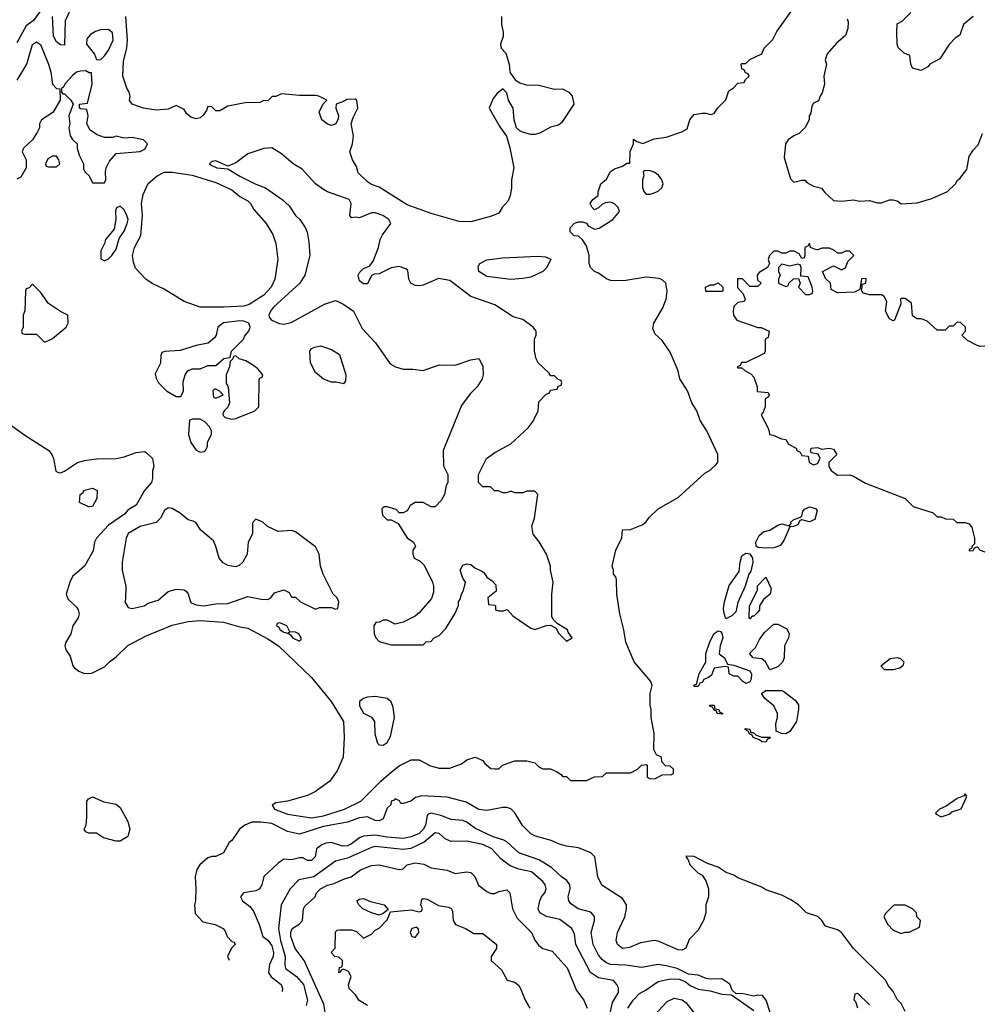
# Model space of a CAD drawing. Header units: inches. Extents: x 2348341 to 2479810, y 460419 to 613669.
# Tile 134 of 256: x 2363705 to 2368532, y 511830 to 516773. Entities that reach past the tile are written whole.
import ezdxf

# ---------------------------------------------------------------- set-up
doc = ezdxf.new("R2010")
doc.units = ezdxf.units.IN
doc.header["$MEASUREMENT"] = 0
doc.layers.add('C3561', color=7, linetype='Continuous')

msp = doc.modelspace()

# ---------------------------------------------------------------- linework, layer by layer
at = {"layer": 'C3561', "color": 2}
for points, elevation in [([(2363659, 514739), (2363730, 514687.3), (2363850.5, 514610.5), (2363866.8, 514590), (2363874.8, 514570), (2363887.1, 514507.1), (2363899.6, 514499.6), (2363910, 514498), (2363930, 514506.8), (2363995.3, 514550), (2364030, 514560.5), (2364090, 514568.2), (2364189.4, 514570.6), (2364230, 514578.8), (2364290, 514601), (2364330, 514604.7), (2364339.8, 514599.8), (2364371.3, 514570), (2364378, 514530), (2364371.1, 514508.9), (2364371, 514470), (2364366, 514450), (2364331, 514410), (2364290, 514335.3), (2364250, 514313.2), (2364230.7, 514290), (2364150, 514236), (2364090.8, 514170), (2364080.7, 514150), (2364073.7, 514106.3), (2364030.9, 514029.1), (2363970, 513978), (2363956, 513950), (2363938, 513890), (2363946.4, 513866.4), (2363990, 513824.7), (2363998.8, 513810), (2364002.8, 513790), (2363998.8, 513770), (2363971.3, 513730), (2363961, 513690), (2363935.3, 513644.7), (2363931, 513630), (2363936, 513610), (2363958, 513578), (2363971, 513530), (2363979.8, 513519.8), (2364002.5, 513502.5), (2364030, 513491.3), (2364067.3, 513492.7), (2364130, 513524.7), (2364155.3, 513550), (2364190, 513574.8), (2364247.9, 513632.1), (2364340.1, 513679.9), (2364470, 513733.4), (2364550, 513752), (2364610, 513757), (2364728.3, 513748.3), (2364810, 513724.9), (2364850, 513718), (2364950, 513665.3), (2365003.8, 513630), (2365170.4, 513470), (2365268, 513350), (2365330.5, 513250), (2365334.4, 513170), (2365328, 513070), (2365297.7, 513002.3), (2365262, 512950), (2365190, 512898.4), (2365150, 512878.4), (2365050, 512849.3), (2364990, 512842), (2364972, 512830), (2364984.7, 512810), (2365050, 512784.4), (2365170, 512766.7), (2365230, 512775.8), (2365335.3, 512810), (2365417.2, 512850), (2365517.2, 512950), (2365570, 512994.8), (2365610, 513026.8), (2365670, 513058), (2365710, 513058), (2365767.1, 513027.1), (2365810, 513016), (2365864.7, 513015.3), (2365923.1, 513036.9), (2365950, 513058), (2365991.3, 513071.3), (2366030, 513054), (2366039.6, 513039.6), (2366070, 513014), (2366090, 513012), (2366110, 513012), (2366129, 513031), (2366190, 513052), (2366250, 513052), (2366290, 513042), (2366310, 513022), (2366330, 513012), (2366370, 513012), (2366399.6, 512999.6), (2366423.6, 512983.6), (2366430, 512974), (2366450, 512974), (2366470, 512954), (2366550, 512954), (2366590, 512972), (2366630, 512974), (2366650, 512992), (2366770, 512992), (2366806, 513010), (2366826, 513030), (2366850, 513034), (2366854, 513030), (2366854, 512970), (2366870, 512962), (2366896.4, 512963.6), (2366930, 512982), (2366976.4, 512983.6), (2366986, 512990), (2366986, 513010), (2366970, 513026), (2366947.3, 513027.3), (2366927.3, 513047.3), (2366926, 513070), (2366902, 513082), (2366888.7, 513108.7), (2366889, 513190), (2366875.3, 513270), (2366875.3, 513310), (2366868.9, 513331.1), (2366868.7, 513390), (2366879, 513430), (2366872.7, 513450), (2366789.4, 513550), (2366747.9, 513647.9), (2366738, 513710), (2366717, 513790), (2366702.7, 513890), (2366700.4, 513960.4), (2366696.4, 513976.4), (2366686, 513990), (2366686, 514010), (2366678, 514030), (2366698, 514110), (2366727.3, 514172.7), (2366730, 514212), (2366770, 514214), (2366830, 514238), (2366848, 514250), (2366865.2, 514274.8), (2366910, 514318), (2367010, 514374.8), (2367143.1, 514496.9), (2367170, 514512), (2367200.4, 514539.6), (2367208.4, 514551.6), (2367208.7, 514590), (2367154, 514710), (2367121.2, 514761.2), (2367103.7, 514810), (2367079.3, 514850), (2367057.2, 514910), (2367018, 514970), (2367009.4, 515010), (2366970, 515104), (2366930, 515162), (2366894.6, 515194.6), (2366883.1, 515223.1), (2366888.7, 515250), (2366932.9, 515327.1), (2366949, 515370), (2366954, 515410), (2366948, 515450), (2366930, 515468), (2366914, 515474), (2366850, 515481.2), (2366737.3, 515462.7), (2366670, 515463.7), (2366650, 515472.3), (2366610, 515501.2), (2366589.4, 515509.4), (2366569.3, 515529.3), (2366564, 515550), (2366564, 515590), (2366550, 515638), (2366530, 515668), (2366510, 515686), (2366488.4, 515688.4), (2366468, 515708), (2366468.4, 515728.4), (2366490, 515751.3), (2366510, 515758), (2366530, 515758), (2366550, 515752), (2366558, 515738), (2366590, 515721), (2366612.9, 515727.1), (2366682, 515770), (2366715.3, 515810), (2366708.7, 515830), (2366690, 515848.7), (2366670, 515857.2), (2366645.4, 515854.6), (2366630, 515848), (2366610, 515828), (2366590, 515818), (2366578, 515830), (2366569, 515850), (2366582, 515870), (2366608, 515890), (2366608.7, 515908.7), (2366622, 515950), (2366650, 515972), (2366670, 516012), (2366690, 516024.7), (2366730, 516038), (2366752.7, 516052.7), (2366767.3, 516052.7), (2366769.1, 516110.9), (2366786, 516150), (2366786, 516174), (2366802, 516162), (2366832, 516152), (2366890, 516174.8), (2366950, 516182.8), (2367029.1, 516210.9), (2367055.3, 516224.7), (2367069, 516270), (2367090, 516298), (2367130, 516304.7), (2367150, 516304.7), (2367170, 516298), (2367190, 516302), (2367209.3, 516330.7), (2367248.9, 516371.1), (2367264, 516416), (2367286, 516430), (2367310, 516454), (2367342, 516458), (2367347.3, 516472.7), (2367366, 516490), (2367362, 516502), (2367347.3, 516507.3), (2367342, 516522), (2367330, 516526), (2367326, 516550), (2367330, 516554), (2367350, 516554), (2367370, 516574), (2367430, 516602), (2367442, 516630), (2367485.6, 516674.4), (2367505.2, 516714.8), (2367605.6, 516854.4)], 142), ([(2363823.4, 516836.6), (2363774.8, 516770), (2363737.5, 516742.5), (2363690, 516657.2)], 142), ([(2363972.2, 516850), (2363932.8, 516767.2), (2363930, 516646), (2363910, 516648), (2363890, 516662), (2363874, 516690), (2363869, 516790)], 142), ([(2366124, 516790), (2366122.8, 516750), (2366131, 516710), (2366130.9, 516689.1), (2366118, 516650), (2366119.6, 516639.6), (2366122, 516630), (2366145.4, 516605.4), (2366161, 516550), (2366164.7, 516510), (2366191.6, 516471.6), (2366216, 516456), (2366246.4, 516446.4), (2366310, 516444), (2366390, 516424.9), (2366430, 516426.8), (2366462, 516410), (2366478, 516390), (2366486, 516350), (2366424.5, 516255.5), (2366410, 516244), (2366370, 516233.2), (2366315.8, 516204.2), (2366290, 516197), (2366270, 516197), (2366229.5, 516209.5), (2366215.1, 516215.1), (2366199, 516230), (2366186.6, 516270), (2366181.2, 516330), (2366159, 516370), (2366150, 516406), (2366130, 516426), (2366099.6, 516400.4), (2366082, 516378), (2366062, 516330), (2366115.2, 516235.2), (2366147.9, 516187.9), (2366164.9, 516130), (2366184.9, 516030), (2366173.4, 515970), (2366173.2, 515926.8), (2366167.3, 515890), (2366156.3, 515863.7), (2366126, 515830), (2366110, 515802), (2366073.4, 515786.6), (2365970, 515759.3), (2365910, 515759.5), (2365770, 515800.7), (2365650, 515843.6), (2365510, 515932.7), (2365470, 515945.2), (2365450, 515959), (2365404.7, 516004.7), (2365395.5, 516035.5), (2365375.3, 516070), (2365362, 516110), (2365375.3, 516150), (2365381.2, 516190), (2365368.9, 516251.1), (2365378, 516282), (2365402, 516330), (2365398, 516370), (2365390, 516374), (2365347.3, 516372.7), (2365330, 516362), (2365294, 516350), (2365292, 516330), (2365304.7, 516290), (2365303.6, 516276.4), (2365292, 516250), (2365270, 516242), (2365250, 516248.7), (2365222, 516270), (2365208.9, 516308.9), (2365228.4, 516351.6), (2365246, 516370), (2365206, 516390), (2365190, 516392.7), (2365110, 516392.3), (2365019.6, 516400.4), (2364990, 516388), (2364972.7, 516387.3), (2364950, 516366), (2364930, 516368), (2364910, 516358), (2364836.4, 516356.4), (2364750, 516339.3), (2364710, 516315.3), (2364690, 516315.3), (2364670, 516335.3), (2364650, 516338), (2364643, 516317), (2364625.5, 516294.5), (2364610, 516280.9), (2364590, 516276.2), (2364564.2, 516284.2), (2364542.9, 516302.9), (2364530, 516322), (2364490, 516342), (2364450, 516324), (2364390, 516319), (2364326, 516330), (2364270, 516349), (2364255.3, 516370), (2364259, 516390), (2364254, 516410), (2364242, 516430), (2364222, 516490), (2364226, 516566), (2364242.9, 516630), (2364245.6, 516670), (2364237.6, 516790)], 142), ([(2368491.1, 516788.9), (2368442, 516750), (2368423.6, 516696.4), (2368399.6, 516680.4), (2368370.9, 516649.1), (2368323.6, 516576.4), (2368274, 516550), (2368263.6, 516536.4), (2368230, 516518), (2368186, 516530), (2368178, 516550), (2368173.2, 516593.2), (2368144.7, 516604.7), (2368114.6, 516634.6), (2368108.9, 516651.1), (2368108, 516710), (2368110, 516752), (2368134.6, 516765.4), (2368178, 516810)], 134), ([(2367858, 516778), (2367863.1, 516763.1), (2367861.2, 516730), (2367850, 516694), (2367805.2, 516654.8), (2367758, 516602), (2367748.7, 516571.3), (2367755.3, 516550), (2367742, 516490), (2367745.2, 516450), (2367733.2, 516406.8), (2367722, 516390), (2367714.6, 516365.4), (2367690, 516354), (2367680.4, 516339.6), (2367676.4, 516303.6), (2367668, 516290), (2367667.3, 516272.7), (2367650, 516234), (2367618, 516202), (2367590, 516191), (2367562, 516170), (2367549.2, 516150), (2367542, 516082), (2367574.6, 515974.6), (2367590, 515958), (2367630, 515968), (2367647.3, 515967.3), (2367656.4, 515956.4), (2367690, 515938), (2367730, 515928), (2367745.6, 515905.6), (2367790, 515866), (2367830, 515862.7), (2367890, 515869), (2367922.7, 515862.7), (2367970, 515865.2), (2368010, 515854), (2368030, 515854), (2368070, 515869), (2368090, 515869), (2368110, 515864), (2368130, 515849.2), (2368210, 515854), (2368283.5, 515876.5), (2368362, 515910), (2368402, 515950), (2368411.6, 515968.4), (2368423.6, 515976.4), (2368458.8, 516021.2), (2368470, 516086), (2368490, 516118), (2368515.3, 516144.7), (2368538, 516202)], 138), ([(2363692.7, 516470), (2363741.3, 516550), (2363770, 516648.7), (2363790, 516662.7), (2363810, 516649), (2363849.3, 516550), (2363860.9, 516510), (2363869.5, 516449.5), (2363890, 516428), (2363906, 516426), (2363908, 516370), (2363871.8, 516308.2), (2363814, 516270), (2363804, 516250), (2363804, 516230), (2363794, 516210), (2363768.7, 516170), (2363726, 516130), (2363720.4, 516119.6), (2363718, 516110), (2363738, 516070), (2363738, 516030), (2363710, 515982), (2363690, 515972)], 146), ([(2368550, 515134), (2368530, 515132), (2368510, 515138), (2368462, 515162), (2368434, 515190), (2368452, 515210), (2368452, 515230), (2368427.3, 515252.7), (2368410, 515254), (2368390, 515234), (2368370, 515234), (2368350, 515214), (2368310, 515214), (2368259.8, 515259.8), (2368231.3, 515271.3), (2368210, 515272), (2368186, 515286), (2368182, 515350), (2368150, 515374), (2368130, 515374), (2368126, 515370), (2368127.3, 515347.3), (2368095.3, 515264.7), (2368090, 515262), (2368070, 515272), (2368051.3, 515310), (2368058, 515358), (2368043.6, 515383.6), (2368030, 515391.3), (2367970, 515391.3), (2367941, 515401), (2367932, 515410), (2367934, 515446), (2367952, 515450), (2367954, 515474), (2367930, 515472), (2367922, 515418), (2367894.6, 515405.4), (2367810, 515402), (2367778, 515418), (2367774, 515450), (2367750, 515474), (2367734, 515510), (2367790, 515538), (2367830, 515518), (2367850, 515528), (2367861, 515559), (2367892, 515590), (2367870, 515612), (2367850, 515612), (2367830, 515602), (2367810, 515602), (2367795.3, 515615.3), (2367770, 515626), (2367733.6, 515626.4), (2367710, 515618), (2367699.6, 515619.6), (2367674, 515630), (2367670, 515651.3), (2367662, 515638), (2367646, 515630), (2367646, 515590), (2367642, 515578), (2367630, 515574), (2367618, 515598), (2367591.6, 515611.6), (2367570, 515612), (2367550, 515602), (2367530, 515602), (2367511.1, 515611.1), (2367490, 515611.3), (2367468.7, 515590), (2367462, 515570), (2367468, 515550), (2367458, 515530), (2367416.4, 515503.6), (2367406, 515490), (2367408, 515468), (2367426, 515450), (2367410, 515434), (2367370, 515434), (2367332.7, 515472.7), (2367308, 515472), (2367308.4, 515428.4), (2367336.4, 515396.4), (2367346, 515370), (2367342, 515358), (2367310, 515354), (2367290, 515334), (2367286, 515310), (2367288, 515290), (2367304, 515264), (2367410, 515228), (2367427.3, 515227.3), (2367466, 515210), (2367462, 515178), (2367446, 515170), (2367446, 515110), (2367442, 515098), (2367350, 515052), (2367328, 515052), (2367322, 515038), (2367306, 515030), (2367310, 515026), (2367330, 515026), (2367346, 515010), (2367374.6, 514994.6), (2367390, 514978), (2367406, 514930), (2367407.3, 514907.3), (2367462, 514902), (2367466, 514890), (2367462, 514878), (2367446, 514870), (2367446, 514830), (2367436.4, 514803.6), (2367426, 514790), (2367458, 514730), (2367467.3, 514707.3), (2367468, 514690), (2367487.3, 514687.3), (2367528.4, 514668.4), (2367550, 514666), (2367563.1, 514643.1), (2367602, 514622), (2367606, 514610), (2367622, 514602), (2367630, 514586), (2367662, 514582), (2367668, 514550), (2367690, 514538), (2367710, 514546), (2367722, 514570), (2367712.7, 514592.7), (2367678, 514598), (2367674, 514610), (2367678, 514622), (2367710, 514626), (2367730, 514618), (2367770, 514622), (2367790, 514618), (2367806, 514590), (2367766, 514550), (2367766, 514530), (2367778, 514510), (2367810, 514486), (2367870, 514488), (2367890, 514482), (2367950, 514446), (2368148.9, 514368.9), (2368190, 514328.7), (2368290, 514298), (2368310, 514278), (2368330, 514278), (2368352.7, 514267.3), (2368390, 514266), (2368408.9, 514248.9), (2368450, 514248.7), (2368470, 514242), (2368484.7, 514224.7), (2368498, 514170), (2368498, 514142), (2368486, 514130), (2368482, 514118), (2368470, 514114), (2368470, 514106), (2368491.3, 514108.7), (2368498, 514122), (2368510, 514126), (2368526, 514110), (2368550, 514102)], 138), ([(2368150, 511794), (2368130, 511834), (2368110, 511854), (2368090, 511894), (2368063.6, 511923.6), (2368052, 511950), (2367890.9, 512110.9), (2367830, 512191.3), (2367810, 512204.7), (2367750, 512222), (2367730.9, 512250.9), (2367711, 512271), (2367654, 512290), (2367614, 512330), (2367575.3, 512355.3), (2367530, 512378), (2367450, 512404.7), (2367430, 512418), (2367310, 512464.7), (2367290, 512478), (2367251.1, 512491.1), (2367210, 512518), (2367156.9, 512536.9), (2367090, 512572), (2367050, 512574), (2367048, 512570), (2367058, 512558), (2367070, 512528), (2367108, 512490), (2367130, 512478), (2367148.7, 512450), (2367162, 512410), (2367162, 512370), (2367148.7, 512330), (2367148.7, 512290), (2367138, 512250), (2367110, 512202), (2367064.7, 512155.3), (2367048.9, 512111.1), (2367030, 512101), (2367010, 512102.8), (2366910, 512146.8), (2366889.3, 512150.7), (2366821.5, 512138.5), (2366765.6, 512114.4), (2366730, 512111), (2366706, 512130), (2366698.8, 512150), (2366699.8, 512160.2), (2366706, 512190), (2366742.8, 512270), (2366751.3, 512310), (2366751, 512330), (2366730, 512361), (2366627.5, 512427.5), (2366606.8, 512470), (2366591, 512570), (2366570.9, 512590.9), (2366510, 512614.8), (2366450, 512624), (2366414.4, 512634.4), (2366373.2, 512653.2), (2366294.4, 512674.4), (2366270, 512686), (2366228.1, 512728.1), (2366190, 512791), (2366170, 512811), (2366150, 512818.8), (2366130, 512818.8), (2366050, 512802.8), (2366010, 512807.3), (2365945.2, 512845.2), (2365850, 512870.6), (2365722.9, 512877.1), (2365691.5, 512868.5), (2365668, 512850), (2365630, 512838), (2365618, 512838), (2365611.1, 512851.1), (2365590, 512862), (2365584.7, 512855.3), (2365568.7, 512850), (2365568, 512832), (2365550, 512814), (2365530, 512762), (2365510, 512751.3), (2365490, 512752), (2365450.7, 512770.7), (2365410, 512765.5), (2365350, 512743.8), (2365230, 512722.8), (2365110, 512684.9), (2365050, 512697.3), (2364970, 512737.1), (2364915.5, 512744.5), (2364870, 512744), (2364835.3, 512730), (2364808.7, 512710), (2364770, 512652), (2364757.2, 512642.8), (2364728, 512590), (2364690, 512571.3), (2364670, 512571.3), (2364650, 512564.7), (2364608.7, 512530), (2364593.6, 512506.4), (2364585.2, 512470), (2364588.7, 512410), (2364588, 512350), (2364582, 512330), (2364585.2, 512285.2), (2364624, 512244), (2364686, 512230), (2364726, 512210), (2364736.4, 512196.4), (2364746, 512170), (2364770, 512146), (2364782, 512142), (2364786, 512130), (2364768.4, 512111.6), (2364748, 512070), (2364756.4, 512051.3)], 138), ([(2367471, 511789), (2367451, 511850), (2367434, 511874), (2367410, 511876), (2367390, 511871), (2367330, 511884.7), (2367302, 511882), (2367281, 511901), (2367270, 511931.3), (2367230, 511957.3), (2367170, 511955.5), (2367150, 511959.1), (2367110, 511976.3), (2367061.6, 511981.6), (2367004.7, 512010), (2366950, 512022.4), (2366910, 512030.4), (2366826, 512014), (2366747.1, 512027.1), (2366670.4, 512030.4), (2366650, 512038), (2366630, 512053.4), (2366610, 512077.3), (2366583, 512130), (2366573, 512190), (2366590.6, 512250), (2366590, 512271.3), (2366572.3, 512292.3), (2366508.7, 512308.7), (2366470, 512336), (2366460.7, 512350), (2366457.3, 512370), (2366468, 512410), (2366465.5, 512430), (2366451.7, 512451.7), (2366424, 512470), (2366375.4, 512515.4), (2366339.4, 512539.4), (2366310, 512555.3), (2366210, 512590.4), (2366150, 512645.5), (2366134.4, 512654.4), (2366080.7, 512670), (2365990, 512714.4), (2365950, 512743.8), (2365930, 512752.7), (2365870, 512757.1), (2365818.6, 512778.6), (2365769.6, 512790.4), (2365755.1, 512784.9), (2365750, 512778), (2365741.3, 512730), (2365730, 512708.4), (2365710, 512687.2), (2365670, 512670.3), (2365630, 512662.6), (2365550, 512668.9), (2365490, 512679.6), (2365430, 512673.7), (2365410, 512666), (2365370, 512634.9), (2365350, 512625.3), (2365324.8, 512624.8), (2365270, 512642.4), (2365241.7, 512638.3), (2365222, 512630), (2365194, 512610), (2365188.7, 512570), (2365170, 512551.3), (2365150, 512551.3), (2365125.4, 512565.4), (2365110, 512566), (2365070, 512556), (2365030, 512558), (2365002, 512538), (2364930, 512471.3), (2364920.9, 512430), (2364909, 512410), (2364890, 512399.1), (2364828, 512390), (2364814, 512370), (2364824, 512350), (2364860.5, 512320.5), (2364877.7, 512297.7), (2364907.3, 512230), (2364926, 512170), (2364950, 512152.3), (2364970, 512124), (2364978.7, 512090), (2364976.9, 512070), (2364958.4, 512030), (2364954, 511990), (2364967.9, 511967.9), (2365017.2, 511930), (2365024, 511910), (2365022.5, 511895)], 134), ([(2366664.9, 511770), (2366681.1, 511838.9), (2366710.4, 511890), (2366710, 511912), (2366702.8, 511930), (2366684.7, 511950), (2366610, 511963), (2366570.4, 511990.4), (2366497.1, 512130), (2366490, 512182), (2366476, 512210), (2366416.1, 512256.1), (2366350, 512270.8), (2366316, 512290), (2366306.8, 512310), (2366316, 512350), (2366324.7, 512370), (2366341, 512390), (2366347.3, 512410), (2366342, 512430), (2366330, 512446.8), (2366274.7, 512494.7), (2366210, 512508.2), (2366166, 512526), (2366120.3, 512560.3), (2366074, 512610), (2366030, 512631.8), (2365950, 512648.4), (2365870, 512648), (2365841.1, 512661.1), (2365810, 512687.3), (2365790, 512690.5), (2365735.5, 512644.5), (2365667.5, 512612.5), (2365630, 512607.6), (2365490, 512622.6), (2365470, 512617), (2365350, 512563.1), (2365290, 512548.2), (2365181.2, 512470), (2365105.4, 512454.6), (2365062.7, 512410), (2365018, 512330), (2365003.5, 512210), (2365013.3, 512150), (2365037.7, 512070), (2365035.1, 512030), (2365039.5, 512010), (2365094, 511970), (2365129.5, 511930), (2365149.4, 511850), (2365143.4, 511823.9)], 130), ([(2365237.6, 511790), (2365231.2, 511831.2), (2365132, 512050), (2365087.3, 512110), (2365065.6, 512170), (2365065.6, 512190), (2365073.2, 512210), (2365107.5, 512232.5), (2365125.2, 512250), (2365129.5, 512310), (2365136.6, 512323.4), (2365188.7, 512370), (2365194, 512390), (2365214, 512410), (2365250, 512427.7), (2365283.6, 512436.4), (2365330, 512458.8), (2365369.4, 512470.6), (2365415.5, 512504.5), (2365470, 512526.8), (2365510, 512531), (2365610, 512507.3), (2365629.2, 512510.8), (2365650, 512530.8), (2365690, 512540.7), (2365733.2, 512533.2), (2365770, 512514.8), (2365850, 512502.8), (2365890, 512487.3), (2365950, 512494.8), (2365970, 512491.3), (2365990, 512472), (2366008.3, 512428.3), (2366050, 512396), (2366070, 512386.8), (2366090, 512386.8), (2366110, 512396), (2366150, 512404.7), (2366164.7, 512390), (2366178, 512310), (2366201.7, 512261.7), (2366274, 512190), (2366290, 512152), (2366310, 512124.7), (2366330.9, 512110.9), (2366376.8, 512096.8), (2366452.8, 512012.8), (2366499.8, 511899.8), (2366536, 511850), (2366554, 511810)], 126), ([(2365450, 511824), (2365409.5, 511849.5), (2365390, 511878), (2365358, 511910), (2365355.3, 511930), (2365368, 511970), (2365354.6, 511994.6), (2365330, 512006), (2365318, 512002), (2365314, 511990), (2365307.3, 511987.3), (2365310, 512014), (2365322, 512018), (2365326, 512030), (2365326, 512050), (2365307.3, 512067.3), (2365286, 512070), (2365268, 512090), (2365288.4, 512111.6), (2365290, 512194), (2365298, 512202), (2365310, 512204.7), (2365370, 512204.7), (2365395.3, 512195.3), (2365430, 512162), (2365470, 512182), (2365490, 512202), (2365510, 512212), (2365550, 512254), (2365566, 512294), (2365670, 512304.7), (2365710, 512294), (2365722, 512298), (2365726, 512310), (2365718, 512330), (2365724, 512356), (2365730, 512362), (2365750, 512358), (2365806.8, 512326.8), (2365858, 512318), (2365870.8, 512310.8), (2365878, 512298), (2365881, 512250), (2365892, 512230), (2365942, 512210), (2365984.7, 512184.7), (2366030, 512184.7), (2366098, 512130), (2366098, 512110), (2366071.3, 512070), (2366072, 512050), (2366123.6, 512003.6), (2366151.3, 511951.3), (2366190, 511941), (2366210, 511924.7), (2366218.8, 511910), (2366242.8, 511850), (2366266, 511810)], 122), ([(2366758, 511810), (2366784, 511850), (2366815.2, 511884.8), (2366850, 511902.7), (2366910, 511944.5), (2366970, 511957.6), (2367015.9, 511955.9), (2367044.4, 511944.4), (2367070, 511925.1), (2367110, 511905.6), (2367170, 511898), (2367230, 511881.2), (2367278, 511878), (2367390, 511799)], 134), ([(2366886, 511770), (2366955.2, 511844.8), (2366990, 511861.2), (2367030, 511852.7), (2367050, 511837.2), (2367149.6, 511709.6)], 138), ([(2367912, 511810), (2367902, 511842), (2367894, 511850), (2367898, 511882), (2367910, 511886), (2367970, 511828)], 138)]:
    msp.add_lwpolyline(points, dxfattribs=dict(at, elevation=elevation))
for points, elevation in [([(2364150, 516724), (2364110, 516722.7), (2364086.2, 516713.8), (2364060.5, 516699.5), (2364042.8, 516677.2), (2364041, 516650), (2364079.8, 516599.8), (2364090, 516574), (2364110, 516572), (2364130, 516591.3), (2364150, 516621), (2364174, 516670), (2364170, 516708)], 146), ([(2364036.5, 516516.5), (2364010, 516515.1), (2363990, 516509.2), (2363970, 516493.2), (2363931, 516450), (2363924.7, 516435.3), (2363914, 516430), (2363914, 516410), (2363922, 516402), (2363930, 516402), (2363962, 516370), (2363974, 516350), (2363952, 516290), (2363956, 516250), (2363951.3, 516230), (2363958, 516190), (2363970, 516172), (2363994, 516150), (2363992.7, 516127.3), (2364004.7, 516090), (2364024.7, 516050), (2364025.4, 516025.4), (2364032, 516010), (2364054, 515990), (2364070, 515954), (2364130, 515954), (2364138, 515970), (2364135.3, 516010), (2364139, 516030), (2364156.5, 516063.5), (2364190, 516102), (2364310, 516112), (2364334.6, 516125.4), (2364346, 516150), (2364326, 516170), (2364270, 516182), (2364230, 516178), (2364190, 516188), (2364170, 516182), (2364130, 516182), (2364094.6, 516194.6), (2364058, 516218), (2364042, 516250), (2364048, 516290), (2364042, 516322), (2364010, 516326), (2364006, 516330), (2364006, 516350), (2364046, 516354), (2364069.2, 516450), (2364066, 516506), (2364054, 516506)], 146), ([(2364970, 516129.4), (2364930, 516127), (2364850, 516099.6), (2364790, 516055.1), (2364750, 516038), (2364690, 516064), (2364670, 516062), (2364658, 516050), (2364670, 516041), (2364694, 516030), (2364750, 516024.7), (2364810, 515988), (2364890, 515948.2), (2364938.8, 515930), (2365022.8, 515870), (2365058.3, 515838.3), (2365090, 515790.8), (2365110.7, 515770), (2365137.3, 515730), (2365147.1, 515707.1), (2365156.8, 515656.8), (2365162, 515590), (2365136.3, 515490), (2365110.8, 515450), (2364979.1, 515330), (2364964, 515310), (2364956, 515290), (2364958, 515278), (2364966.4, 515266.4), (2365007.7, 515247.7), (2365030, 515244), (2365067.5, 515252.5), (2365235.3, 515344.7), (2365290, 515362.8), (2365327.5, 515347.5), (2365381, 515310), (2365423.4, 515223.4), (2365490.4, 515150.4), (2365564.9, 515044.9), (2365591.3, 515030), (2365630, 515019.1), (2365678.8, 515018.8), (2365730, 515012), (2365810, 515040.7), (2365890, 515038.8), (2365970, 515066), (2366010, 515072), (2366030, 515034), (2366031.1, 514991.1), (2366026, 514970), (2366001, 514930), (2365965.8, 514894.2), (2365922.8, 514837.2), (2365831, 514610), (2365832.7, 514532.7), (2365854, 514490), (2365854, 514450), (2365845.4, 514434.6), (2365838, 514390), (2365819.8, 514360.2), (2365790, 514328), (2365770, 514328), (2365730, 514348.7), (2365690, 514348.7), (2365665.4, 514334.6), (2365650, 514308), (2365630, 514298), (2365610, 514298), (2365594, 514314), (2365550, 514328), (2365532.7, 514327.3), (2365522, 514318), (2365525.4, 514285.4), (2365550, 514262), (2365570, 514262), (2365604.7, 514244.7), (2365650, 514172), (2365682, 514150), (2365692, 514130), (2365678, 514110), (2365678, 514090), (2365684.7, 514070), (2365715.3, 514055.3), (2365735.3, 514035.3), (2365777.3, 513950), (2365782, 513930), (2365781.4, 513898.6), (2365772.7, 513867.3), (2365710, 513795.3), (2365690, 513779), (2365630, 513748.7), (2365590, 513738), (2365550, 513758), (2365530, 513758), (2365511.6, 513748.4), (2365492.7, 513747.3), (2365482, 513730), (2365484.7, 513690), (2365492, 513670), (2365510, 513652), (2365570, 513634), (2365730, 513634), (2365746, 513650), (2365768, 513652), (2365786, 513670), (2365810, 513682), (2365843.1, 513716.9), (2365888.7, 513790), (2365907.3, 513832.7), (2365908, 513850), (2365916.4, 513863.6), (2365922, 513890), (2365933.2, 513906.8), (2365942, 513950), (2365928.7, 513970), (2365915.3, 514010), (2365930, 514034), (2365950, 514042), (2365970, 514038), (2365990, 514022), (2366025.4, 514005.4), (2366036.9, 513996.9), (2366050, 513974), (2366076.9, 513956.9), (2366095.3, 513935.3), (2366096, 513904), (2366054, 513870), (2366058, 513838), (2366090, 513834), (2366094, 513830), (2366094, 513810), (2366110, 513804.7), (2366135.3, 513804.7), (2366148.4, 513811.6), (2366154, 513810), (2366179.6, 513779.6), (2366270, 513718), (2366290, 513711.3), (2366350, 513732), (2366370, 513734), (2366398, 513718), (2366410, 513694), (2366450, 513654), (2366478, 513670), (2366458, 513698), (2366455.3, 513710), (2366402, 513742), (2366382, 513762), (2366376.4, 513776.4), (2366375.3, 513890), (2366382, 513950), (2366368.7, 514010), (2366368.7, 514030), (2366348.7, 514090), (2366312.5, 514152.5), (2366282, 514190), (2366275.3, 514230), (2366288.7, 514270), (2366306, 514390), (2366290, 514406), (2366250, 514406), (2366230, 514398), (2366190, 514398), (2366170, 514406), (2366150, 514398), (2366130, 514398), (2366107.3, 514407.3), (2366088.4, 514408.4), (2366067.3, 514427.3), (2366030, 514428), (2366008, 514450), (2366008, 514490), (2366048, 514570), (2366090, 514601), (2366170, 514644.7), (2366256.5, 514723.5), (2366282, 514758), (2366308, 514810), (2366310, 514854), (2366347.3, 514892.7), (2366362, 514898), (2366370, 514914), (2366402, 514918), (2366407.3, 514932.7), (2366422, 514938), (2366426, 514950), (2366422, 514962), (2366407.3, 514967.3), (2366390, 514986), (2366370, 514986), (2366360.4, 515000.4), (2366308, 515050), (2366298, 515070), (2366288.7, 515110), (2366288.7, 515170), (2366298, 515190), (2366298, 515210), (2366282, 515230), (2366230, 515268.7), (2366182, 515282), (2366090, 515342), (2365970, 515384), (2365864.7, 515464.7), (2365806.4, 515473.6), (2365730, 515441.2), (2365710, 515437.2), (2365690, 515439.3), (2365669, 515450), (2365659, 515470), (2365654, 515514), (2365643.1, 515523.1), (2365610, 515534), (2365570, 515528), (2365510, 515498), (2365483.6, 515496.4), (2365471.6, 515488.4), (2365450, 515448), (2365430, 515448), (2365410, 515462), (2365403.7, 515490), (2365410, 515504.7), (2365430, 515524.7), (2365462, 515538), (2365478.6, 515561.4), (2365505.2, 515630), (2365514, 515670), (2365526.3, 515693.7), (2365568, 515750), (2365558, 515770), (2365528, 515790), (2365490, 515804), (2365470, 515804), (2365410, 515778), (2365390, 515782), (2365370, 515778), (2365362, 515790), (2365369, 515850), (2365358, 515870), (2365250, 515909.6), (2365230, 515920.9), (2365190, 515949.4), (2365122.4, 516022.4), (2365077.2, 516050), (2365019.6, 516099.6)], 146), ([(2363890, 516088), (2363870, 516088), (2363845.4, 516074.6), (2363834, 516050), (2363838, 516038), (2363850, 516034), (2363890, 516034), (2363906, 516050), (2363902, 516070)], 146), ([(2364610, 515329.5), (2364530, 515359.3), (2364430, 515421.2), (2364369.5, 515449.5), (2364338, 515470), (2364286.3, 515526.3), (2364275.5, 515555.5), (2364272, 515590), (2364280.7, 515630), (2364313.2, 515690), (2364320.7, 515790), (2364316.2, 515850), (2364324.4, 515895.6), (2364350, 515951), (2364395.3, 515990), (2364430, 516007.7), (2364470, 516008.4), (2364570, 515992.4), (2364690, 515955.8), (2364770, 515918.4), (2364810, 515885.5), (2364850, 515864), (2364864, 515850), (2364880.9, 515820.9), (2364942.8, 515750), (2364975.2, 515695.2), (2364990.8, 515650), (2365000.7, 515570), (2364984.9, 515470), (2364967.3, 515430), (2364930.7, 515390), (2364856.7, 515343.3), (2364830, 515335.6), (2364730, 515329.6)], 142), ([(2366843.6, 516016.4), (2366834, 516010), (2366838, 515990), (2366831.1, 515968.9), (2366831.1, 515931.1), (2366838, 515910), (2366850, 515898), (2366870, 515898), (2366890, 515904.7), (2366910, 515912), (2366928, 515930), (2366935.3, 515950), (2366928.7, 515970), (2366912.1, 515992.1), (2366890, 516008.7), (2366870, 516015.3)], 142), ([(2364210, 515838), (2364191.6, 515828.4), (2364186.4, 515813.6), (2364186.8, 515770), (2364178.8, 515721.2), (2364136, 515670), (2364130.8, 515649.2), (2364112.7, 515612.7), (2364112.7, 515572.7), (2364130, 515562), (2364150, 515572), (2364168, 515590), (2364190, 515622), (2364204.7, 515675.3), (2364230, 515711.3), (2364243.7, 515750), (2364249.2, 515770), (2364242.7, 515790), (2364230, 515818)], 146), ([(2366170, 515469.5), (2366050, 515484.5), (2366009.2, 515510), (2366005.6, 515534.4), (2366014, 515550), (2366050, 515567.7), (2366130, 515577.1), (2366306.4, 515586.4), (2366343.6, 515583.6), (2366371.6, 515571.6), (2366351.3, 515530), (2366330.5, 515509.5), (2366270, 515481.2), (2366230, 515473.2)], 142), ([(2367610, 515546), (2367570, 515535.3), (2367530, 515546), (2367514, 515530), (2367514, 515510), (2367522, 515490), (2367514, 515470), (2367514, 515450), (2367550, 515434), (2367562, 515438), (2367566, 515450), (2367588.4, 515471.6), (2367614, 515474), (2367622, 515450), (2367614, 515430), (2367650, 515394), (2367670, 515394), (2367682, 515398), (2367686, 515410), (2367682, 515430), (2367662, 515482), (2367626, 515486), (2367627.3, 515527.3), (2367622, 515542)], 138), ([(2367152, 515408), (2367149.3, 515409.3), (2367148, 515430), (2367170, 515442), (2367190, 515442), (2367211.6, 515451.6), (2367234, 515430), (2367234, 515410), (2367230, 515408)], 138), ([(2363770, 515446), (2363752.7, 515427.3), (2363738, 515422), (2363734, 515410), (2363731.6, 515311.6), (2363722, 515290), (2363722, 515230), (2363714, 515210), (2363718, 515198), (2363730, 515194), (2363790, 515194), (2363830, 515154), (2363850, 515162), (2363870, 515172), (2363938, 515230), (2363948, 515250), (2363946, 515290), (2363910, 515308), (2363849.2, 515349.2), (2363810, 515406)], 146), ([(2364810, 515260.9), (2364728.6, 515251.4), (2364698.8, 515230), (2364690.7, 515189.3), (2364683.5, 515176.5), (2364650.5, 515149.5), (2364590, 515138), (2364510, 515112.7), (2364432.7, 515107.3), (2364418, 515102), (2364412.7, 515087.3), (2364411.6, 515048.4), (2364385.4, 514994.6), (2364390, 514974), (2364402, 514950), (2364442, 514910), (2364490, 514882), (2364510, 514882), (2364515.3, 514884.7), (2364528, 514910), (2364524.7, 514955.3), (2364535.3, 514990), (2364549.3, 515010.7), (2364570, 515021), (2364610, 515021), (2364650, 515038), (2364690, 515038), (2364730, 515072), (2364762, 515078), (2364768, 515110), (2364828, 515170), (2364834.6, 515185.4), (2364855.3, 515210), (2364862, 515230), (2364855.3, 515250), (2364830, 515259.3)], 146), ([(2365330, 514946), (2365294, 514954), (2365270, 514954), (2365230, 514969), (2365190, 515002), (2365165.2, 515050), (2365162, 515110), (2365170, 515122), (2365186, 515130), (2365215.3, 515135.3), (2365270, 515118), (2365310, 515092), (2365342, 514990), (2365339.6, 514960.4)], 142), ([(2364790, 515086), (2364778, 515082), (2364774, 515070), (2364762, 515058), (2364758, 515030), (2364742, 514990), (2364742, 514950), (2364751.6, 514928.4), (2364758, 514850), (2364750, 514828), (2364732, 514810), (2364724.7, 514795.3), (2364726.4, 514786.4), (2364736.9, 514776.9), (2364770, 514767.3), (2364790, 514770.8), (2364886, 514810), (2364906, 514830), (2364907.3, 514967.3), (2364910, 514974), (2364922, 514978), (2364926, 514990), (2364900.4, 515020.4), (2364878, 515038), (2364840.2, 515060.2), (2364806, 515070)], 146), ([(2364690, 514918), (2364682, 514918), (2364674, 514910), (2364678, 514878), (2364690, 514874), (2364710, 514882), (2364726, 514890), (2364706, 514910)], 146), ([(2364610, 514768), (2364572.7, 514767.3), (2364558, 514762), (2364552, 514690), (2364564.7, 514650), (2364590, 514612), (2364610, 514602), (2364630, 514604.7), (2364638, 514610), (2364648, 514630), (2364648, 514650), (2364667.3, 514692.7), (2364668, 514710), (2364658, 514730), (2364634, 514754)], 146), ([(2364050, 514328), (2364006, 514350), (2364008.7, 514390), (2364022, 514398), (2364030, 514411), (2364070, 514422), (2364094, 514410), (2364092, 514370), (2364070, 514328.7)], 138), ([(2364450, 514322), (2364432, 514310), (2364411.3, 514270), (2364390, 514248.7), (2364310, 514229.2), (2364250, 514193.2), (2364238.8, 514170), (2364219.1, 514050), (2364219.1, 514010), (2364237.3, 513930), (2364236, 513864), (2364232, 513850), (2364250, 513822), (2364270, 513818), (2364330, 513831.3), (2364350, 513844.7), (2364400.2, 513859.8), (2364450, 513902.8), (2364490, 513914), (2364530, 513911), (2364542, 513902), (2364551, 513891), (2364562, 513850), (2364566.4, 513846.4), (2364590, 513836), (2364630, 513831), (2364690, 513841), (2364750, 513842.8), (2364850, 513878), (2364916.4, 513863.6), (2364950, 513862), (2364966, 513870), (2364984.7, 513895.3), (2365030, 513911.3), (2365056.9, 513896.9), (2365070, 513874), (2365090, 513874), (2365114, 513850), (2365190, 513814), (2365210, 513822), (2365270, 513822), (2365290, 513814), (2365302, 513818), (2365306, 513850), (2365298, 513870), (2365278, 513890), (2365228, 513990), (2365215.3, 514030), (2365208, 514090), (2365190, 514126), (2365090, 514202), (2365070, 514208.7), (2365003.1, 514203.1), (2364948.4, 514228.4), (2364926, 514250), (2364890, 514266), (2364872.7, 514247.3), (2364872.7, 514192.7), (2364852, 514150), (2364846, 514090), (2364824.7, 514050), (2364807.3, 514032.7), (2364790, 514026), (2364750, 514032.3), (2364726, 514046), (2364706, 514070), (2364690, 514128), (2364677, 514157), (2364614, 514210), (2364589, 514249), (2364576.4, 514256.4), (2364550, 514262), (2364510, 514295.3), (2364470, 514319)], 146), ([(2367670, 514252), (2367630, 514262), (2367621, 514259), (2367610, 514238), (2367588.7, 514228.7), (2367570, 514228), (2367541.1, 514158.9), (2367524.5, 514135.5), (2367510, 514128.7), (2367490, 514121.2), (2367450, 514119.3), (2367410, 514124), (2367402, 514130), (2367399.3, 514150), (2367416, 514184), (2367438.6, 514201.4), (2367470, 514210.7), (2367510, 514236), (2367530, 514242.8), (2367567.3, 514232.7), (2367576.4, 514243.6), (2367575.3, 514250), (2367590, 514264.7), (2367624, 514276), (2367630, 514282), (2367636, 514304), (2367644.5, 514315.5), (2367670, 514328), (2367699.9, 514319.9), (2367707.3, 514310), (2367695.3, 514264.7)], 138), ([(2367250, 513766), (2367239, 513799), (2367238, 513818), (2367242.7, 513850), (2367266.8, 513933.2), (2367316.5, 514003.5), (2367320.9, 514050), (2367330, 514082), (2367350, 514094.8), (2367370, 514091.3), (2367382.8, 514070), (2367384.9, 514050), (2367374.8, 514005.2), (2367364.7, 513990), (2367346.8, 513930), (2367310, 513848), (2367298.8, 513801.2), (2367279.8, 513780.2)], 138), ([(2367370, 513766), (2367366, 513770), (2367368, 513830), (2367408, 513910), (2367408.4, 513931.6), (2367450, 513974), (2367476.9, 513916.9), (2367472, 513890), (2367438, 513862), (2367418, 513830), (2367418, 513810), (2367410, 513798), (2367390, 513778), (2367382, 513778)], 138), ([(2365010, 513746), (2364998, 513742), (2364994, 513730), (2365004.7, 513724.7), (2365012, 513710), (2365030, 513698), (2365050, 513694), (2365058, 513698), (2365054, 513690), (2365064.7, 513684.7), (2365074, 513670), (2365110, 513654), (2365118, 513662), (2365118, 513670), (2365106, 513690), (2365090, 513698), (2365060.4, 513700.4), (2365046, 513730)], 146), ([(2367470, 513509), (2367448.7, 513550), (2367430, 513564), (2367386, 513570), (2367368, 513592), (2367398, 513622), (2367418.6, 513661.4), (2367444.1, 513695.9), (2367490, 513738), (2367510, 513738), (2367554.8, 513714.8), (2367566.8, 513690), (2367564, 513670), (2367544, 513630), (2367542, 513570), (2367533, 513547), (2367510, 513524)], 138), ([(2367350, 513441.2), (2367335.3, 513450), (2367310, 513478), (2367290, 513478), (2367266, 513490), (2367262, 513522), (2367246, 513526), (2367190, 513518), (2367176.9, 513483.1), (2367162, 513470), (2367139.6, 513460.4), (2367130, 513446), (2367118, 513442), (2367110, 513426), (2367090, 513426), (2367089.1, 513430.9), (2367090, 513434), (2367102, 513438), (2367115.3, 513490), (2367148.7, 513550), (2367149.3, 513590.7), (2367169.2, 513650), (2367190, 513691), (2367210, 513704.7), (2367222, 513702), (2367230, 513694), (2367234.8, 513670), (2367220.7, 513630), (2367216, 513590), (2367242, 513570), (2367258, 513538), (2367290, 513532), (2367370, 513504.7), (2367378.8, 513490), (2367376.8, 513463.2), (2367370, 513448.7)], 138), ([(2368090, 513509.2), (2368046, 513510), (2368028, 513530), (2368073.6, 513566.4), (2368110, 513571), (2368125.4, 513565.4), (2368142, 513550), (2368138, 513530), (2368122.8, 513517.2)], 138), ([(2365490, 513375.1), (2365450, 513372.3), (2365430, 513365.2), (2365411, 513350), (2365411.1, 513328.9), (2365430, 513291), (2365470, 513271), (2365486, 513250), (2365487.5, 513187.5), (2365501, 513141), (2365510, 513132), (2365530, 513131.3), (2365550, 513144.7), (2365565.6, 513174.4), (2365586, 513270), (2365580.1, 513320.1), (2365570, 513348.7), (2365550, 513365.2)], 146), ([(2367550, 513188.7), (2367529, 513189), (2367501.2, 513201.2), (2367500.2, 513239.8), (2367508.7, 513270), (2367508.7, 513290), (2367490, 513328), (2367445.2, 513365.2), (2367428, 513390), (2367450, 513404.7), (2367530, 513404.9), (2367540.5, 513400.5), (2367597.6, 513357.6), (2367613.4, 513333.4), (2367614, 513310), (2367604, 513250), (2367570, 513199)], 138), ([(2367230, 513286), (2367206, 513290), (2367202, 513302), (2367190, 513306), (2367182, 513322), (2367170, 513326), (2367167.3, 513332.7), (2367190, 513332), (2367194, 513314), (2367214, 513310), (2367218, 513298), (2367234, 513290)], 138), ([(2367374, 513194), (2367386, 513194), (2367402, 513182), (2367430, 513172), (2367471.6, 513171.6), (2367470, 513166), (2367458, 513162), (2367450, 513146), (2367430, 513148), (2367418, 513158), (2367386, 513170), (2367382, 513182), (2367370, 513186), (2367362, 513202), (2367346, 513210), (2367346, 513214), (2367370, 513211.3)], 138), ([(2368450, 512886), (2368443.6, 512876.4), (2368410, 512864), (2368355.3, 512824.7), (2368322, 512810), (2368302, 512790), (2368304.7, 512784.7), (2368330, 512772), (2368370, 512784.7), (2368384, 512796), (2368430, 512812), (2368458, 512870), (2368458, 512878)], 142), ([(2364190, 512649), (2364126.3, 512666.3), (2364090, 512689), (2364050, 512689.2), (2364036.4, 512696.4), (2364029, 512710), (2364038, 512730), (2364042, 512770), (2364042, 512850), (2364050, 512862), (2364070, 512871.3), (2364127.3, 512847.3), (2364190, 512834.8), (2364210, 512818), (2364247.9, 512747.9), (2364257.3, 512710), (2364247.1, 512672.9), (2364210, 512649.2)], 138), ([(2365510, 512278), (2365470, 512288.7), (2365428, 512310), (2365408, 512330), (2365398, 512350), (2365410, 512358), (2365430, 512362), (2365465.4, 512345.4), (2365534, 512330), (2365554, 512306), (2365530, 512286)], 122), ([(2368150, 512328), (2368092.7, 512327.3), (2368050, 512286), (2368042, 512270), (2368062, 512230), (2368090, 512202), (2368130, 512184.7), (2368150, 512192), (2368170, 512192), (2368222, 512218), (2368226, 512250), (2368208.4, 512268.4), (2368206, 512290), (2368186, 512310)], 142), ([(2365698, 512218), (2365674, 512210), (2365664.7, 512190), (2365674, 512170), (2365690, 512164.7), (2365708, 512190), (2365707.3, 512207.3)], 122)]:
    msp.add_lwpolyline(points, close=True, dxfattribs=dict(at, elevation=elevation))

doc.saveas('drawing.dxf')
